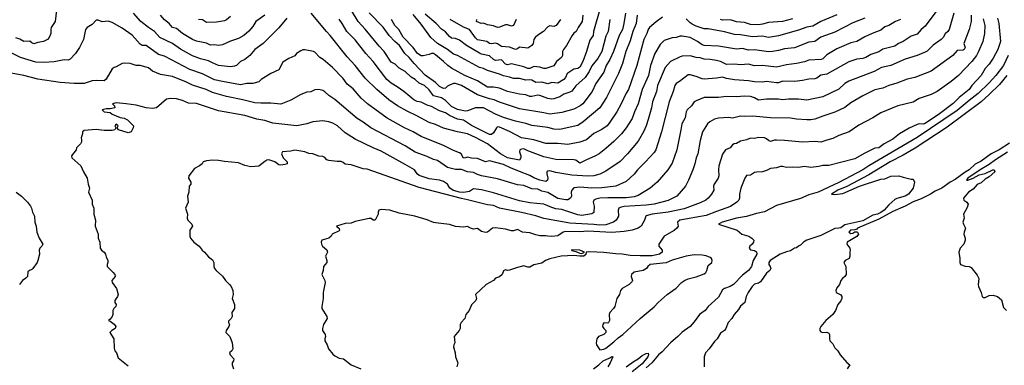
# Model space of a CAD drawing. Header units: metres. Extents: x -46681 to -43747, y -240911 to -237677.
# Tile 115 of 256: x -45652 to -45407, y -240274 to -240188. Entities that reach past the tile are written whole.
import ezdxf

# ---------------------------------------------------------------- set-up
doc = ezdxf.new("R2010")
doc.units = ezdxf.units.M
doc.layers.add('CONTOUR_INDEX', color=1, linetype='Continuous')
doc.layers.add('CONTOUR_INTER', color=3, linetype='Continuous')

msp = doc.modelspace()

# ---------------------------------------------------------------- linework, layer by layer
at = {"layer": 'CONTOUR_INDEX'}
for points, elevation in [([(-45423.4, -240185.02), (-45426.6, -240189.23), (-45427.6, -240190.08), (-45428.6, -240191.25), (-45430.1, -240191.73), (-45432.05, -240193.02), (-45433.22, -240193.52), (-45434.1, -240194.16), (-45437.1, -240194.96), (-45438.1, -240195.59), (-45440.1, -240196.25), (-45441.33, -240197.02), (-45442.1, -240197.26), (-45443.6, -240197.44), (-45445.6, -240198.14), (-45451.1, -240201.19), (-45452.6, -240201.4), (-45453.6, -240202.15), (-45454.1, -240202.34), (-45455.6, -240202.38), (-45457.1, -240202.78), (-45459.1, -240202.98), (-45462.1, -240202.94), (-45463.1, -240203.31), (-45463.6, -240203.33), (-45466.1, -240202.97), (-45467.1, -240203.13), (-45469.1, -240203.1), (-45470.6, -240202.8), (-45474.1, -240202.56), (-45476.1, -240202.23), (-45477.1, -240201.9), (-45478.6, -240202.16), (-45481.6, -240202.39), (-45482.1, -240202.34), (-45483.6, -240201.72), (-45485.1, -240201.34), (-45485.6, -240201.36), (-45487.74, -240203.02), (-45488.57, -240203.52), (-45488.92, -240204.02), (-45489.35, -240205.52), (-45490.38, -240208.02), (-45492.28, -240215.52), (-45493.7, -240220.02), (-45494.1, -240220.65), (-45496.21, -240223.02), (-45498.22, -240225.02), (-45499.1, -240226.09), (-45501.1, -240227.89), (-45503.6, -240229.02), (-45507.1, -240229.5), (-45509.6, -240229.54), (-45512.6, -240229.33), (-45514.1, -240229.5), (-45514.6, -240230.02), (-45514.73, -240230.52), (-45514.72, -240231.52), (-45514.91, -240232.02), (-45515.6, -240232.44), (-45516.1, -240232.46), (-45518.1, -240232.1), (-45520.6, -240230.67), (-45522.1, -240230.29), (-45523.1, -240229.79), (-45524.6, -240229.69), (-45526.6, -240228.89), (-45528.1, -240228.73), (-45533.1, -240227.25), (-45537.1, -240226.47), (-45538.1, -240226.14), (-45539.1, -240225.63), (-45540.6, -240225.46), (-45542.1, -240224.89), (-45543.6, -240224.88), (-45545.6, -240224.39), (-45548.1, -240222.64), (-45549.1, -240222.4), (-45550.6, -240221.67), (-45553.6, -240220.58), (-45556.1, -240219), (-45564.71, -240214.52), (-45566.6, -240213.11), (-45568.1, -240212.18), (-45573.6, -240207.48), (-45575.16, -240206.52), (-45576.1, -240205.55), (-45576.6, -240205.25), (-45577.6, -240204.99), (-45578.6, -240205.06), (-45579.6, -240205.53), (-45580.6, -240205.68), (-45582.1, -240206.2), (-45584.6, -240207.65), (-45587.1, -240208.61), (-45589.6, -240208.35), (-45592.1, -240208.42), (-45593.6, -240208.3), (-45596.6, -240207.55), (-45600.6, -240206.76), (-45604.1, -240205.75), (-45605.69, -240205.02), (-45609.1, -240203.87), (-45610.6, -240203.13), (-45614.1, -240201.77), (-45617.1, -240201.26), (-45619.1, -240200.45), (-45620.1, -240199.59), (-45620.6, -240199.4), (-45622.1, -240199.02), (-45623.1, -240198.99), (-45624.6, -240198.53), (-45626.1, -240198.41), (-45626.6, -240198.55), (-45628.1, -240199.36), (-45628.6, -240199.48), (-45629.1, -240199.88), (-45630.6, -240202.42), (-45631.1, -240202.81), (-45633.1, -240202.73), (-45634.1, -240202.82), (-45636.1, -240203.53), (-45638.6, -240203.5), (-45642.1, -240203.24), (-45647.6, -240202.39), (-45651.1, -240201.51), (-45656.1, -240200.55)], 90), ([(-45501.26, -240186.02), (-45501.62, -240188.52), (-45501.97, -240190.02), (-45502.85, -240191.52), (-45504.26, -240195.52), (-45505.13, -240197.52), (-45506.07, -240199.02), (-45506.6, -240200.68), (-45508.6, -240203.49), (-45509.56, -240205.52), (-45511.84, -240208.52), (-45512.49, -240209.02), (-45514.1, -240209.86), (-45517.1, -240210.68), (-45520.1, -240211.13), (-45521.6, -240210.78), (-45527.6, -240209.83), (-45532.6, -240208.11), (-45533.95, -240207.52), (-45535.1, -240207.3), (-45538.1, -240206.35), (-45542.08, -240204.02), (-45543.6, -240203.47), (-45544.1, -240203.5), (-45545.1, -240203.88), (-45545.6, -240204.17), (-45546.1, -240204.69), (-45546.6, -240204.78), (-45547.6, -240204.26), (-45548.6, -240203.23), (-45551.1, -240201.46), (-45553.9, -240198.52), (-45555.14, -240197.02), (-45556.23, -240196.02), (-45557.54, -240194.02), (-45558.7, -240193.02), (-45560.13, -240191.52), (-45561.6, -240189.49), (-45565.1, -240185.89)], 95), ([(-45528.45, -240187.52), (-45529.1, -240189.08), (-45529.6, -240189.19), (-45530.6, -240188.9), (-45531.1, -240188.91), (-45532.6, -240189.5), (-45533.1, -240189.56), (-45534.1, -240189.16), (-45535.6, -240188.91), (-45536.6, -240188.46), (-45537.21, -240188.52), (-45538.34, -240188.02), (-45538.29, -240187.52)], 100), ([(-45405.89, -240196.52), (-45407.06, -240199.02), (-45408.95, -240201.52), (-45410.6, -240203.35), (-45413.34, -240206.02), (-45415.6, -240207.7), (-45418.6, -240210.22), (-45428.6, -240216.97), (-45440.6, -240223.95), (-45442.1, -240225.01), (-45448.1, -240228.15), (-45453.24, -240230.52), (-45455.6, -240231.2), (-45457.6, -240232.12), (-45463.6, -240233.85), (-45466.6, -240235.45), (-45468.6, -240235.89), (-45471.1, -240236.64), (-45473.6, -240237.06), (-45477.19, -240238.02), (-45478.09, -240238.52), (-45473.39, -240240.02), (-45472.27, -240241.02), (-45470.53, -240241.52), (-45469.79, -240242.02), (-45469.3, -240242.52), (-45469.32, -240243.02), (-45469.64, -240243.52), (-45470.25, -240244.02), (-45470.44, -240244.52), (-45470.1, -240244.91), (-45469.1, -240245.11), (-45468.6, -240245.44), (-45468.54, -240246.02), (-45469.43, -240247.52), (-45469.88, -240249.02), (-45470.58, -240250.02), (-45472.1, -240251.24), (-45474.32, -240253.52), (-45475.12, -240254.02), (-45476.6, -240254.55), (-45477.1, -240254.9), (-45478.1, -240256.68), (-45480.6, -240259.05), (-45481.41, -240260.02), (-45482.81, -240261.02), (-45484.1, -240262.82), (-45485.15, -240264.02), (-45487.1, -240265.39), (-45488.21, -240266.52), (-45490.05, -240268.02), (-45492.1, -240270.28), (-45492.97, -240271.02), (-45494.71, -240273.02), (-45496.1, -240274.27)], 85), ([(-45652.99, -240230.52), (-45651.68, -240231.52), (-45650.18, -240233.02), (-45649.44, -240234.02), (-45649.23, -240234.52), (-45648.95, -240235.52), (-45648.48, -240236.52), (-45648.35, -240238.02), (-45648.02, -240239.02), (-45647.84, -240240.52), (-45647.29, -240242.02), (-45646.4, -240243.52), (-45646.6, -240244.02), (-45647.09, -240244.52), (-45647.3, -240245.02), (-45647.21, -240246.02), (-45647.59, -240247.52), (-45647.77, -240248.02), (-45648.84, -240249.52), (-45649.1, -240249.79), (-45649.67, -240250.02), (-45650.1, -240250.38), (-45650.22, -240251.52), (-45650.6, -240251.98), (-45651.48, -240252.52), (-45652.21, -240253.52)], 90), ([(-45486.1, -240246.52), (-45489.6, -240247.47), (-45491.1, -240248.11), (-45495.1, -240248.52), (-45495.69, -240249.02), (-45496.04, -240249.52), (-45496.87, -240250.02), (-45499.1, -240250.48), (-45499.74, -240251.02), (-45499.79, -240251.52), (-45499.49, -240252.52), (-45499.6, -240252.79), (-45500.28, -240253.52), (-45502.07, -240254.52), (-45502.51, -240255.02), (-45502.69, -240256.02), (-45503.36, -240257.02), (-45503.93, -240259.02), (-45504.21, -240259.52), (-45505.1, -240260.52), (-45505.26, -240261.02), (-45505.25, -240262.52), (-45505.48, -240263.02), (-45505.6, -240263.17), (-45506.6, -240263.05), (-45506.89, -240263.52), (-45506.94, -240264.02), (-45506.66, -240264.52), (-45506.1, -240264.99), (-45506.11, -240265.52), (-45506.6, -240266.02), (-45507.96, -240266.52), (-45508.39, -240267.02), (-45508.58, -240268.02), (-45508.46, -240268.52), (-45507.6, -240269.77), (-45506.6, -240269.62), (-45506.1, -240269.38), (-45504.1, -240267.82), (-45503.1, -240266.81), (-45501.9, -240266.02), (-45497.6, -240261.97), (-45494.1, -240259.11), (-45493.1, -240258), (-45490.85, -240256.02), (-45488.6, -240254.43), (-45487.31, -240253.02), (-45486.56, -240252.52), (-45485.6, -240252.1), (-45483.6, -240251.61), (-45481.6, -240250.86), (-45481.2, -240250.52), (-45480.94, -240250.02), (-45480.6, -240248.84), (-45479.7, -240248.02), (-45479.62, -240247.52), (-45479.82, -240247.02), (-45480.1, -240246.78), (-45481.1, -240246.38), (-45482.1, -240246.21), (-45484.1, -240246.13), (-45486.1, -240246.52)], 85)]:
    msp.add_lwpolyline(points, dxfattribs=dict(at, elevation=elevation))
at = {"layer": 'CONTOUR_INTER'}
for points, elevation in [([(-45498.29, -240186.52), (-45498.56, -240188.52), (-45499.37, -240190.52), (-45500.1, -240192.84), (-45501.13, -240195.52), (-45502.01, -240198.52), (-45502.99, -240201.02), (-45505.99, -240207.02), (-45507.6, -240209.52), (-45511.76, -240213.02), (-45513.1, -240213.91), (-45513.51, -240214.02), (-45517.6, -240214.95), (-45519.1, -240214.88), (-45520.6, -240214.44), (-45524.6, -240213.95), (-45526.1, -240213.42), (-45528.6, -240212.9), (-45531.6, -240211.93), (-45533.6, -240211.12), (-45536.6, -240209.53), (-45538.6, -240209.53), (-45540.6, -240210.29), (-45541.1, -240210.36), (-45543.1, -240209.94), (-45544.6, -240209.18), (-45546.1, -240207.69), (-45547.1, -240207.03), (-45549.1, -240206.57), (-45550.1, -240205.09), (-45551.3, -240204.02), (-45552.6, -240203.37), (-45553.6, -240202.48), (-45554.6, -240201.89), (-45556.1, -240200.47), (-45557.6, -240199.65), (-45558.6, -240198.68), (-45559.6, -240198.19), (-45561.32, -240195.52), (-45562.6, -240194.23), (-45566.1, -240189.93), (-45567.84, -240188.02), (-45570.87, -240183.02)], 94), ([(-45642.88, -240184.52), (-45643.31, -240188.02), (-45644.27, -240189.52), (-45644.42, -240190.02), (-45644.43, -240191.02), (-45644.79, -240192.02), (-45645.25, -240192.52), (-45646.19, -240193.02), (-45647.6, -240193.27), (-45648.6, -240193.6), (-45649.1, -240193.4), (-45649.6, -240192.96), (-45651.1, -240193.03), (-45652.1, -240192.44), (-45653.1, -240192.14)], 92), ([(-45507.49, -240184.52), (-45509.22, -240190.52), (-45509.32, -240191.52), (-45510.1, -240192.71), (-45510.93, -240195.52), (-45511.84, -240198.02), (-45512.6, -240199.43), (-45513.1, -240199.79), (-45514.1, -240199.9), (-45515.6, -240200.88), (-45515.77, -240201.02), (-45516.19, -240202.02), (-45516.59, -240202.52), (-45518.1, -240203.4), (-45519.6, -240203.23), (-45520.6, -240203.6), (-45522.1, -240203.18), (-45523.6, -240203.22), (-45524.6, -240202.7), (-45525.1, -240202.61), (-45526.1, -240202.7), (-45527.6, -240202.25), (-45529.1, -240202.28), (-45530.1, -240201.91), (-45531.6, -240201.6), (-45532.6, -240201.18), (-45535.6, -240200.27), (-45536.6, -240199.74), (-45537.6, -240199.52), (-45543.1, -240196.52), (-45544.1, -240196.15), (-45545.6, -240195.06), (-45548.1, -240193.55), (-45549.7, -240192.02), (-45552.1, -240188.7), (-45554.1, -240186.31)], 97), ([(-45432.71, -240187.52), (-45433.95, -240188.02), (-45435.62, -240189.02), (-45436.6, -240189.38), (-45437.6, -240190.25), (-45439.79, -240191.02), (-45441.6, -240191.84), (-45443.6, -240193.07), (-45445.1, -240193.33), (-45448.6, -240194.9), (-45451.1, -240196.39), (-45452.1, -240197.38), (-45452.45, -240197.52), (-45455.6, -240197.72), (-45456.6, -240198.11), (-45458.6, -240198.54), (-45461.1, -240198.81), (-45463.6, -240199.41), (-45467.1, -240199.05), (-45469.1, -240199.07), (-45470.6, -240198.71), (-45472.6, -240198.88), (-45474.1, -240198.69), (-45476.1, -240198.77), (-45477.6, -240198.05), (-45478.6, -240197.75), (-45480.1, -240197.52), (-45481.6, -240197.45), (-45482.6, -240197.12), (-45483.6, -240197.01), (-45485.1, -240196.61), (-45487.1, -240196.65), (-45487.6, -240196.83), (-45490, -240198.02), (-45491.31, -240199.52), (-45493.22, -240204.02), (-45493.48, -240205.52), (-45494.49, -240208.02), (-45494.77, -240209.52), (-45495.6, -240212.46), (-45496.07, -240214.02), (-45496.73, -240215.52), (-45498.1, -240217.85), (-45500.75, -240221.02), (-45502.6, -240222.89), (-45506.1, -240225.35), (-45507.6, -240226.03), (-45509.1, -240226.44), (-45510.6, -240226.53), (-45514.6, -240226.3), (-45518.6, -240225.69), (-45520.1, -240225.27), (-45520.6, -240225.35), (-45520.8, -240225.52), (-45520.86, -240226.02), (-45520.56, -240227.02), (-45520.6, -240227.25), (-45520.66, -240227.52), (-45521.1, -240227.87), (-45522.6, -240227.54), (-45524.1, -240227), (-45525.1, -240226.43), (-45527.6, -240225.37), (-45529.92, -240224.52), (-45531.6, -240223.64), (-45535.1, -240222.77), (-45536.1, -240223.03), (-45538.1, -240222.18), (-45539.6, -240222.07), (-45540.6, -240221.81), (-45541.1, -240222.02), (-45541.6, -240222.05), (-45542.18, -240221.02), (-45542.6, -240220.74), (-45544.1, -240220.16), (-45546.6, -240218.91), (-45552.1, -240216.65), (-45554.1, -240215.54), (-45556.31, -240214.52), (-45560.6, -240212.16), (-45565.47, -240208.52), (-45567.1, -240207.11), (-45569.1, -240204.79), (-45570.6, -240203.62), (-45571.6, -240202.29), (-45574.21, -240199.52), (-45576.53, -240197.52), (-45577.38, -240197.02), (-45578.6, -240195.7), (-45578.93, -240195.52), (-45581.1, -240195.12), (-45581.6, -240195.12), (-45582.1, -240195.33), (-45583.23, -240196.02), (-45583.6, -240196.58), (-45585.1, -240197.28), (-45586.6, -240198.21), (-45587.6, -240200.07), (-45589.6, -240201), (-45591.97, -240202.52), (-45592.6, -240203.08), (-45594.1, -240203.51), (-45595.6, -240203.51), (-45597.1, -240203.79), (-45601.6, -240203.02), (-45603.6, -240202.55), (-45606.6, -240201.08), (-45609.78, -240200.02), (-45616.1, -240196.73), (-45617.6, -240196.29), (-45620.6, -240194.03), (-45621.6, -240194), (-45622.1, -240193.68), (-45624.1, -240191.5), (-45626.6, -240189.73), (-45629.1, -240188.31), (-45630.1, -240187.97), (-45631.6, -240188.14), (-45632.6, -240187.71), (-45633.1, -240187.74), (-45634.1, -240188.78), (-45635.31, -240189.52), (-45635.72, -240190.02), (-45636.22, -240192.52), (-45637.28, -240194.52), (-45638.21, -240196.02), (-45639.6, -240197.46), (-45640.1, -240197.7), (-45641.1, -240197.64), (-45643.6, -240198.13), (-45646.1, -240198.29), (-45648.1, -240198.16), (-45651.97, -240197.02), (-45655.1, -240195.47)], 91), ([(-45419.4, -240186.02), (-45420.62, -240190.02), (-45420.91, -240190.52), (-45421.6, -240191.14), (-45422.13, -240192.02), (-45422.62, -240192.52), (-45424.6, -240193.99), (-45426.1, -240195.44), (-45426.6, -240195.72), (-45428.6, -240196.55), (-45431.6, -240197.43), (-45435.1, -240198.99), (-45437.42, -240199.52), (-45439.3, -240200.52), (-45445.6, -240202.89), (-45446.62, -240203.52), (-45448.1, -240204.88), (-45452.1, -240206.85), (-45456.1, -240207.65), (-45458.1, -240207.43), (-45460.6, -240207.4), (-45462.1, -240207.56), (-45463.1, -240207.42), (-45466.1, -240207.39), (-45468.1, -240207.66), (-45469.1, -240207.03), (-45470.1, -240206.76), (-45471.6, -240206.62), (-45473.6, -240206.79), (-45476.1, -240206.7), (-45478.1, -240206.96), (-45481.6, -240206.96), (-45483.6, -240207.77), (-45484.1, -240208.03), (-45484.8, -240209.02), (-45485.86, -240210.02), (-45486.1, -240210.52), (-45486.37, -240212.02), (-45487.23, -240213.52), (-45487.43, -240215.02), (-45488.44, -240220.02), (-45489.6, -240223.33), (-45490.65, -240225.02), (-45493.34, -240228.02), (-45495.1, -240229.53), (-45496.6, -240230.49), (-45498.1, -240231.37), (-45499.1, -240231.68), (-45501.1, -240231.99), (-45505.6, -240231.98), (-45507.6, -240232.06), (-45508.6, -240232.26), (-45509.09, -240232.52), (-45509.25, -240233.02), (-45509.06, -240234.02), (-45509.1, -240235.61), (-45509.6, -240235.91), (-45512.1, -240236.36), (-45513.1, -240236.23), (-45517.1, -240234.89), (-45518.6, -240234.69), (-45519.6, -240234.4), (-45521.6, -240233.55), (-45525.1, -240233.21), (-45527.6, -240232.68), (-45534.1, -240230.7), (-45537.1, -240230), (-45539.1, -240229.73), (-45540.1, -240230.36), (-45541.6, -240230.64), (-45542.6, -240230.57), (-45544.1, -240230.1), (-45544.99, -240229.52), (-45545.6, -240228.53), (-45546.6, -240227.9), (-45547.6, -240227.59), (-45550.1, -240227.26), (-45552.6, -240226.39), (-45553.13, -240226.02), (-45553.8, -240225.02), (-45556.1, -240223.64), (-45562.1, -240220.34), (-45564.1, -240219.55), (-45568.6, -240217.35), (-45571.1, -240215.75), (-45573.01, -240214.02), (-45574.1, -240213.36), (-45575.1, -240213), (-45576.6, -240212.79), (-45579.1, -240213.01), (-45580.6, -240213.54), (-45583.1, -240214.03), (-45589.1, -240213.37), (-45591.1, -240212.74), (-45593.1, -240212.36), (-45596.1, -240211.45), (-45602.6, -240210.26), (-45608.1, -240208.46), (-45610.1, -240208.4), (-45611.6, -240207.75), (-45613.1, -240207.33), (-45614.6, -240207.2), (-45615.6, -240207.37), (-45618.1, -240209.52), (-45619.1, -240209.72), (-45620.6, -240209.57), (-45623.1, -240208.89), (-45625.6, -240208.52), (-45628.1, -240208.33), (-45629.05, -240208.52), (-45628.53, -240209.02), (-45628.46, -240209.52), (-45629.6, -240209.82), (-45630.6, -240209.77), (-45631.57, -240210.02), (-45631.14, -240210.52), (-45629.6, -240210.69), (-45629.1, -240211.09), (-45628.1, -240211.58), (-45627.1, -240211.94), (-45626.1, -240212.1), (-45625.28, -240212.52), (-45623.81, -240214.02), (-45623.85, -240214.52), (-45624.35, -240215.52), (-45625.1, -240215.78), (-45627.53, -240215.02), (-45627.86, -240214.52), (-45627.63, -240214.02), (-45628.1, -240213.6), (-45628.43, -240214.02), (-45628.21, -240214.52), (-45628.45, -240215.02), (-45629.1, -240215.21), (-45631.1, -240215.21), (-45633.1, -240214.97), (-45636.1, -240215.21), (-45636.53, -240215.52), (-45636.52, -240216.02), (-45636.86, -240217.02), (-45636.71, -240217.52), (-45636.74, -240218.02), (-45636.97, -240218.52), (-45638.03, -240219.52), (-45638.11, -240220.02), (-45639.22, -240221.52), (-45639.19, -240222.02), (-45636.91, -240224.02), (-45636.29, -240225.52), (-45635.32, -240227.02), (-45635.13, -240228.52), (-45634.72, -240229.52), (-45635.02, -240230.52), (-45634.07, -240232.52), (-45634.13, -240233.52), (-45633.7, -240234.52), (-45633.65, -240236.02), (-45633.24, -240237.52), (-45633.37, -240239.02), (-45632.61, -240241.02), (-45632.59, -240242.02), (-45632.21, -240243.02), (-45632.08, -240244.52), (-45631.8, -240245.02), (-45631.12, -240245.52), (-45630.74, -240246.02), (-45630.6, -240246.64), (-45630.18, -240247.52), (-45630.18, -240248.02), (-45630.36, -240248.52), (-45630.32, -240249.02), (-45628.84, -240250.52), (-45628.46, -240251.02), (-45628.33, -240251.52), (-45629.17, -240252.52), (-45629.11, -240253.02), (-45628.01, -240254.52), (-45627.63, -240256.02), (-45627.79, -240256.52), (-45628.43, -240257.52), (-45628.42, -240258.02), (-45628.15, -240258.52), (-45628.21, -240259.02), (-45628.73, -240259.52), (-45628.95, -240260.02), (-45628.95, -240261.02), (-45629.08, -240261.52), (-45629.6, -240262.19), (-45630.03, -240262.52), (-45629.6, -240262.67), (-45628.6, -240263.39), (-45628.17, -240264.02), (-45628.35, -240264.52), (-45629.21, -240265.02), (-45629.72, -240265.52), (-45628.69, -240267.02), (-45628.6, -240269.39), (-45628.46, -240270.02), (-45628.06, -240270.52), (-45627.6, -240271.76), (-45625.1, -240273.76)], 89), ([(-45585.6, -240187.19), (-45587.6, -240189.62), (-45591.47, -240193.52), (-45593.54, -240195.02), (-45594.84, -240196.52), (-45596.1, -240197.54), (-45597.1, -240197.99), (-45598.1, -240199.03), (-45598.6, -240199.22), (-45599.6, -240199.34), (-45602.6, -240198.99), (-45604.1, -240198.39), (-45605.1, -240197.81), (-45607.1, -240197.39), (-45609.1, -240196.64), (-45612.1, -240194.94), (-45614.08, -240193.52), (-45617.27, -240192.02), (-45618.6, -240190.55), (-45620.1, -240189.59), (-45621.96, -240188.02), (-45623.83, -240186.02)], 92), ([(-45591.07, -240186.52), (-45593.28, -240188.02), (-45594.1, -240189.3), (-45595.1, -240190.46), (-45596.27, -240191.52), (-45597.6, -240192.29), (-45599.6, -240192.98), (-45601.6, -240193.89), (-45602.6, -240194.05), (-45603.6, -240193.87), (-45604.6, -240193.95), (-45605.6, -240193.48), (-45608.1, -240192.96), (-45609.1, -240192.54), (-45611.6, -240191.04), (-45613.1, -240189.82), (-45614.1, -240189.52), (-45614.94, -240188.52), (-45616.1, -240187.65), (-45617.04, -240186.52)], 93), ([(-45415.12, -240186.52), (-45415.15, -240188.02), (-45415.6, -240190.02), (-45416.98, -240193.52), (-45416.6, -240194.52), (-45416.87, -240195.02), (-45417.1, -240195.17), (-45418.6, -240195.26), (-45419.7, -240196.52), (-45425.1, -240200.46), (-45429.16, -240202.02), (-45431.1, -240202.45), (-45433.6, -240203.45), (-45435.6, -240204), (-45437.1, -240204.62), (-45439.1, -240205.03), (-45442.1, -240206.54), (-45445.1, -240208.33), (-45446.6, -240209.43), (-45449.1, -240210.66), (-45452.1, -240211.6), (-45454.1, -240212.4), (-45455.1, -240212.56), (-45456.1, -240212.55), (-45458.6, -240212.41), (-45460.1, -240212.12), (-45465.1, -240212.06), (-45469.6, -240211.65), (-45471.6, -240211.72), (-45472.6, -240211.62), (-45474.6, -240212.1), (-45475.6, -240211.99), (-45478.1, -240212.11), (-45479.1, -240212.4), (-45480.22, -240213.02), (-45480.8, -240213.52), (-45482.03, -240215.52), (-45482.6, -240217.67), (-45483.22, -240221.02), (-45483.63, -240222.02), (-45483.95, -240223.52), (-45484.44, -240225.02), (-45485.5, -240227.52), (-45486.3, -240229.02), (-45488.44, -240231.52), (-45490.6, -240232.61), (-45494.08, -240233.52), (-45496.1, -240233.81), (-45501.6, -240234.15), (-45502.6, -240234.33), (-45502.92, -240234.52), (-45503.08, -240235.02), (-45503.01, -240236.52), (-45503.52, -240237.52), (-45504.2, -240238.02), (-45506.1, -240238.68), (-45507.6, -240238.78), (-45509.1, -240238.58), (-45515.1, -240238.27), (-45521.6, -240237.09), (-45523.6, -240236.47), (-45527.1, -240235.62), (-45532.6, -240234.52), (-45534.1, -240233.89), (-45535.6, -240233.7), (-45540.6, -240232.42), (-45542.1, -240232.15), (-45552.6, -240229.42), (-45565.6, -240224.78), (-45566.6, -240224.7), (-45569.6, -240223.76), (-45571.1, -240223.61), (-45571.6, -240223.14), (-45572.1, -240222.93), (-45573.1, -240222.95), (-45575.1, -240222.67), (-45575.6, -240222.51), (-45576.1, -240221.94), (-45576.6, -240221.64), (-45577.6, -240221.59), (-45579.1, -240220.97), (-45580.1, -240220.89), (-45581.1, -240220.52), (-45583.6, -240220.08), (-45584.6, -240220.31), (-45586.7, -240220.52), (-45586.91, -240221.02), (-45586.55, -240222.02), (-45585.55, -240223.02), (-45585.49, -240223.52), (-45586.1, -240223.68), (-45587.1, -240223.82), (-45587.6, -240223.76), (-45588.6, -240222.97), (-45590.1, -240222.5), (-45590.6, -240222.62), (-45591.1, -240222.93), (-45592.6, -240224.05), (-45594.6, -240224.23), (-45596.1, -240223.9), (-45597.6, -240223.25), (-45601.1, -240222.95), (-45602.6, -240222.68), (-45604.1, -240222.6), (-45605.6, -240222.76), (-45606.45, -240223.02), (-45606.7, -240223.52), (-45607.39, -240224.02), (-45608.6, -240224.63), (-45610.01, -240226.52), (-45610.06, -240227.02), (-45609.52, -240228.02), (-45609.55, -240228.52), (-45609.91, -240229.02), (-45610.01, -240230.52), (-45610.32, -240231.52), (-45610.2, -240233.02), (-45610.81, -240234.52), (-45610.37, -240236.02), (-45610.45, -240237.02), (-45610.23, -240237.52), (-45609.26, -240238.52), (-45609.07, -240239.02), (-45609.8, -240240.02), (-45609.74, -240241.52), (-45609.6, -240241.96), (-45608.79, -240243.02), (-45607.43, -240244.02), (-45606.69, -240245.02), (-45606.1, -240245.48), (-45605.1, -240246.62), (-45604.1, -240247.42), (-45603.76, -240248.02), (-45603.77, -240249.02), (-45603.64, -240249.52), (-45603.23, -240250.02), (-45601.6, -240251.45), (-45600.91, -240252.52), (-45599.85, -240253.52), (-45599.48, -240254.02), (-45599.06, -240255.02), (-45598.95, -240256.02), (-45599.2, -240257.02), (-45598.66, -240258.52), (-45598.6, -240259.52), (-45599.3, -240260.52), (-45599.22, -240261.52), (-45599.47, -240262.02), (-45600.1, -240262.69), (-45600.16, -240263.02), (-45599.91, -240263.52), (-45600.06, -240264.02), (-45600.74, -240265.02), (-45600.76, -240265.52), (-45599.82, -240266.52), (-45599.19, -240268.02), (-45599.07, -240269.52), (-45599.32, -240270.02), (-45599.86, -240270.52), (-45599.75, -240271.02), (-45598.83, -240272.02), (-45598.9, -240272.52), (-45599.21, -240273.02), (-45599.25, -240273.52), (-45598.89, -240274.52)], 88), ([(-45599.6, -240186.83), (-45600.6, -240187.62), (-45601.1, -240187.86), (-45603.1, -240188.22), (-45605.6, -240188.33), (-45606.6, -240187.66), (-45607.6, -240187.53)], 94), ([(-45441.6, -240187.23), (-45444.6, -240188.43), (-45449.1, -240190.69), (-45452.6, -240191.96), (-45454.1, -240193.02), (-45455.6, -240193.24), (-45459.1, -240194.64), (-45461.6, -240194.86), (-45463.1, -240195.31), (-45464.6, -240195.52), (-45465.6, -240195.57), (-45469.1, -240195.15), (-45470.6, -240195.16), (-45472.1, -240194.75), (-45473.6, -240194.97), (-45478.1, -240194.19), (-45481.6, -240194.03), (-45482.1, -240193.87), (-45483.28, -240193.02), (-45485.1, -240192.08), (-45487.1, -240191.68), (-45487.6, -240191.67), (-45488.6, -240192.01), (-45489.6, -240192.14), (-45491.6, -240192.83), (-45492.6, -240193.82), (-45493.92, -240196.02), (-45494.99, -240199.02), (-45495.54, -240201.52), (-45497.08, -240205.02), (-45498.1, -240208.56), (-45499.01, -240210.52), (-45499.6, -240212.18), (-45501.08, -240214.52), (-45502.25, -240216.02), (-45504.1, -240217.9), (-45506.1, -240219.7), (-45507.82, -240221.02), (-45508.68, -240221.52), (-45511.1, -240222.56), (-45512.6, -240223.36), (-45513.6, -240222.6), (-45514.1, -240222.49), (-45518.6, -240222.41), (-45521.6, -240221.78), (-45525.6, -240220.29), (-45526.6, -240219.8), (-45527.1, -240219.81), (-45527.55, -240220.02), (-45527.64, -240220.52), (-45527.28, -240221.52), (-45527.28, -240222.02), (-45527.6, -240222.54), (-45530.6, -240221.97), (-45532.39, -240221.02), (-45535.6, -240218.53), (-45538.6, -240216.92), (-45540.6, -240216.02), (-45543.1, -240215.56), (-45546.6, -240214.6), (-45548.6, -240213.69), (-45550.1, -240213.19), (-45553.21, -240211.52), (-45555.6, -240210.41), (-45558.03, -240209.02), (-45560.23, -240207.52), (-45563.14, -240205.02), (-45566.1, -240202.19), (-45568.6, -240199), (-45570.6, -240196.85), (-45574.77, -240191.52), (-45575.74, -240190.52), (-45579.51, -240186.02)], 92), ([(-45412.1, -240187.42), (-45411.68, -240189.02), (-45411.83, -240191.02), (-45412.25, -240193.02), (-45413.26, -240195.52), (-45413.8, -240196.52), (-45414.95, -240198.02), (-45418.31, -240201.52), (-45420.1, -240203.02), (-45423.6, -240205.48), (-45425.1, -240206.2), (-45428.1, -240207.25), (-45429.6, -240208.13), (-45433.36, -240209.02), (-45437.6, -240210.8), (-45439.6, -240212.06), (-45443.1, -240213.86), (-45445.5, -240215.52), (-45448.1, -240216.44), (-45449.6, -240217.21), (-45451.1, -240217.57), (-45452.6, -240218.11), (-45454.1, -240217.96), (-45457.1, -240218.09), (-45461.6, -240217.67), (-45463.6, -240217.61), (-45464.1, -240217.62), (-45465.1, -240217.9), (-45465.6, -240217.71), (-45466.1, -240217.24), (-45466.6, -240217), (-45468.1, -240216.92), (-45469.1, -240217.15), (-45470.1, -240217.09), (-45471.1, -240217.5), (-45472.6, -240217.81), (-45473.6, -240218.39), (-45474.2, -240218.52), (-45474.6, -240218.73), (-45475.14, -240219.52), (-45476.29, -240220.02), (-45477.1, -240221.11), (-45477.94, -240224.02), (-45478.04, -240225.02), (-45477.94, -240226.52), (-45478.12, -240227.02), (-45479.16, -240228.52), (-45479.35, -240229.02), (-45479.26, -240230.02), (-45479.8, -240231.02), (-45480.6, -240232.03), (-45481.22, -240232.52), (-45482.6, -240233.23), (-45486.6, -240234.73), (-45490.6, -240235.5), (-45494.6, -240236.02), (-45496.1, -240236.47), (-45496.2, -240236.52), (-45496.46, -240237.52), (-45497.34, -240239.02), (-45498.04, -240239.52), (-45499.6, -240240), (-45501.6, -240240.32), (-45504.6, -240240.56), (-45510.6, -240240.29), (-45512.6, -240240.44), (-45516.1, -240240.37), (-45516.75, -240240.52), (-45518.1, -240241.39), (-45519.6, -240241.58), (-45520.6, -240241.53), (-45521.1, -240241.39), (-45522.6, -240241.39), (-45523.6, -240241.21), (-45525.1, -240240.68), (-45526.85, -240240.52), (-45528.1, -240239.85), (-45529.1, -240240.19), (-45529.6, -240240.19), (-45531.1, -240239.76), (-45533.6, -240239.41), (-45534.39, -240239.52), (-45535.59, -240240.52), (-45536.1, -240240.61), (-45537.1, -240240.3), (-45538.1, -240239.6), (-45539.1, -240239.76), (-45539.83, -240239.52), (-45540.6, -240239.07), (-45541.6, -240239.22), (-45543.6, -240239.09), (-45545.1, -240238.62), (-45548.6, -240238.19), (-45549.1, -240238.08), (-45550.6, -240237.41), (-45553.72, -240236.52), (-45557.6, -240235.75), (-45559.93, -240235.02), (-45562.1, -240234.89), (-45562.72, -240235.02), (-45562.88, -240235.52), (-45562.82, -240236.02), (-45563.6, -240237.51), (-45564.1, -240237.53), (-45564.6, -240237.11), (-45565.1, -240237.12), (-45568.6, -240237.84), (-45569.6, -240238.26), (-45571.1, -240238.34), (-45573.24, -240239.02), (-45572.6, -240239.56), (-45572.44, -240240.02), (-45572.6, -240240.19), (-45574.32, -240241.02), (-45574.58, -240241.52), (-45575.12, -240242.02), (-45576.85, -240242.52), (-45577.05, -240243.02), (-45576.98, -240243.52), (-45576.69, -240244.02), (-45575.6, -240244.91), (-45575.43, -240245.52), (-45575.99, -240246.52), (-45575.63, -240247.52), (-45575.65, -240248.02), (-45576.5, -240249.02), (-45576.58, -240250.02), (-45576.88, -240251.02), (-45576.15, -240252.52), (-45576.07, -240253.02), (-45576.55, -240255.52), (-45576.57, -240257.02), (-45576.89, -240259.02), (-45576.87, -240259.52), (-45575.66, -240261.52), (-45575.56, -240262.02), (-45576.47, -240263.52), (-45576.69, -240264.52), (-45576.72, -240265.02), (-45576.09, -240266.02), (-45575.99, -240266.52), (-45576.14, -240267.02), (-45576.12, -240267.52), (-45575.51, -240268.52), (-45575.2, -240269.52), (-45574.1, -240270.85), (-45573.6, -240271.27), (-45572.6, -240271.87), (-45571.45, -240272.02), (-45569.57, -240273.52), (-45567.14, -240274.52)], 87), ([(-45491.99, -240187.02), (-45493.6, -240188.11), (-45495.25, -240189.52), (-45495.55, -240190.02), (-45495.91, -240191.02), (-45496.68, -240192.52), (-45498.41, -240199.02), (-45500.5, -240205.02), (-45501.1, -240205.94), (-45502.28, -240208.52), (-45503.43, -240210.52), (-45505.1, -240213.12), (-45505.84, -240214.02), (-45507.1, -240214.97), (-45509.1, -240215.93), (-45510.93, -240217.52), (-45512.6, -240218.1), (-45515.6, -240218.71), (-45518.1, -240218.42), (-45521.1, -240218.41), (-45524.1, -240217.53), (-45527.1, -240216.98), (-45530.1, -240215.45), (-45532.6, -240214.35), (-45533.1, -240214.32), (-45533.39, -240214.52), (-45534.1, -240215.77), (-45534.6, -240216.17), (-45535.1, -240216.2), (-45539.6, -240213.93), (-45541.6, -240212.66), (-45543.1, -240212.37), (-45545.1, -240211.45), (-45546.1, -240210.82), (-45547.6, -240210.28), (-45549.6, -240209.22), (-45550.6, -240208.9), (-45552.1, -240208.14), (-45553.1, -240207.94), (-45553.94, -240207.52), (-45556.43, -240205.52), (-45558.1, -240204.32), (-45559.6, -240203.45), (-45560.7, -240202.52), (-45564.07, -240198.02), (-45565.88, -240196.02), (-45568.6, -240192.59), (-45570.62, -240190.52), (-45571.82, -240188.52), (-45572.6, -240187.5)], 93), ([(-45505.15, -240187.52), (-45505.51, -240190.52), (-45506.1, -240191.72), (-45507.09, -240195.52), (-45508.1, -240197.27), (-45509.6, -240199.11), (-45510.32, -240200.52), (-45511.32, -240202.02), (-45513.6, -240204.04), (-45514.6, -240205.38), (-45515.1, -240205.69), (-45516.6, -240206.18), (-45517.6, -240206.81), (-45519.1, -240207.32), (-45519.6, -240207.38), (-45520.6, -240207.21), (-45522.6, -240206.44), (-45523.1, -240206.42), (-45524.6, -240206.77), (-45525.1, -240206.71), (-45526.1, -240206.32), (-45527.6, -240206.17), (-45530.62, -240205.52), (-45532.6, -240204.68), (-45534.1, -240204.38), (-45535.6, -240204.39), (-45538.1, -240202.85), (-45541.23, -240201.52), (-45544.6, -240199.68), (-45545.52, -240199.02), (-45546.53, -240198.02), (-45548.6, -240196.33), (-45549.1, -240196.06), (-45549.6, -240196.04), (-45550.1, -240196.27), (-45551.6, -240196.59), (-45552.1, -240196.58), (-45553.04, -240196.02), (-45554.16, -240194.52), (-45556.6, -240191.98), (-45557.71, -240190.02), (-45558.71, -240189.02), (-45559.51, -240187.52)], 96), ([(-45511.87, -240186.52), (-45512.01, -240188.02), (-45513, -240189.52), (-45513.5, -240190.52), (-45514.1, -240190.95), (-45514.54, -240191.52), (-45515.94, -240194.02), (-45516.69, -240195.02), (-45516.89, -240195.52), (-45516.92, -240196.52), (-45517.17, -240197.02), (-45518.43, -240198.02), (-45519.1, -240199.07), (-45521.1, -240199.76), (-45521.6, -240199.73), (-45522.6, -240199.39), (-45524.1, -240199.23), (-45525.1, -240199.8), (-45525.6, -240199.75), (-45526.6, -240199.37), (-45529.6, -240198.58), (-45530.6, -240198.83), (-45531.1, -240198.72), (-45532.1, -240197.63), (-45533.6, -240197.76), (-45534.1, -240197.56), (-45535.1, -240196.59), (-45537.1, -240196.15), (-45537.6, -240195.91), (-45540.84, -240194.02), (-45542.6, -240192.69), (-45543.6, -240192.32), (-45544.6, -240192.18), (-45545.1, -240191.8), (-45546.1, -240190.6), (-45547.1, -240189.97), (-45548.43, -240188.52), (-45551.1, -240186.21)], 98), ([(-45517.4, -240187.52), (-45518.47, -240189.02), (-45519.1, -240189.31), (-45520.1, -240189.14), (-45520.6, -240189.36), (-45521.66, -240190.52), (-45523.1, -240191.46), (-45523.74, -240192.02), (-45524.05, -240192.52), (-45524.2, -240193.52), (-45524.54, -240194.02), (-45525.6, -240194.67), (-45527.6, -240194.48), (-45528.1, -240194.9), (-45528.6, -240195.03), (-45530.1, -240194.47), (-45532.1, -240194.31), (-45533.1, -240193.62), (-45533.6, -240193.43), (-45534.6, -240193.58), (-45535.1, -240193.53), (-45535.8, -240193.02), (-45538.1, -240192.59), (-45538.6, -240192.11), (-45540.1, -240190.04), (-45541.6, -240189.47), (-45544.92, -240187.52)], 99), ([(-45408.6, -240187.26), (-45408.23, -240188.52), (-45407.82, -240193.02), (-45408.49, -240195.02), (-45409.6, -240197.2), (-45410.6, -240198.64), (-45411.6, -240199.76), (-45412.6, -240201.52), (-45414.93, -240204.02), (-45415.64, -240205.02), (-45418.07, -240207.02), (-45419.6, -240208.47), (-45423.02, -240211.02), (-45426.6, -240213.42), (-45427.1, -240213.61), (-45428.1, -240213.57), (-45428.6, -240213.7), (-45430.6, -240214.65), (-45433.01, -240216.02), (-45434.6, -240217.34), (-45436.83, -240218.52), (-45438.1, -240219.47), (-45439.1, -240219.63), (-45441.6, -240220.8), (-45444.1, -240222.28), (-45450.6, -240223.9), (-45452.1, -240223.93), (-45453.1, -240224.16), (-45455.1, -240224.39), (-45456.6, -240224.16), (-45458.1, -240224.41), (-45459.6, -240224.31), (-45461.1, -240224.42), (-45462.1, -240224.16), (-45462.6, -240224.15), (-45463.6, -240224.46), (-45465.1, -240224.65), (-45466.1, -240225.19), (-45467.1, -240225.49), (-45468.6, -240225.53), (-45469.1, -240225.68), (-45470.1, -240226.29), (-45471.1, -240226.37), (-45471.53, -240227.02), (-45472.49, -240229.52), (-45472.86, -240231.02), (-45472.82, -240232.02), (-45472.99, -240232.52), (-45473.5, -240233.02), (-45475.1, -240234.15), (-45478.6, -240235.32), (-45481.1, -240236.38), (-45487.69, -240237.52), (-45488.3, -240238.02), (-45488.11, -240239.02), (-45488.41, -240239.52), (-45489.1, -240240.09), (-45491.64, -240241.52), (-45492.9, -240243.52), (-45492.89, -240244.02), (-45492.07, -240245.02), (-45492.06, -240245.52), (-45492.74, -240246.02), (-45494.6, -240246.37), (-45497.6, -240246.43), (-45500.1, -240246.29), (-45502.1, -240245.95), (-45503.6, -240245.93), (-45506.6, -240245.56), (-45510.1, -240245.36), (-45511.04, -240245.52), (-45511.1, -240246.1), (-45511.6, -240246.46), (-45512.6, -240246.49), (-45514.1, -240246.34), (-45517.27, -240246.52), (-45520.1, -240247.11), (-45521.19, -240247.52), (-45522.1, -240248.23), (-45524.1, -240248.66), (-45525.1, -240249.18), (-45525.6, -240249.18), (-45526.6, -240248.92), (-45528.1, -240249.26), (-45530.1, -240249.95), (-45530.6, -240250.01), (-45531.1, -240249.89), (-45531.45, -240250.02), (-45531.6, -240250.12), (-45531.98, -240251.02), (-45532.6, -240251.66), (-45533.6, -240251.99), (-45534.11, -240252.52), (-45535.96, -240253.52), (-45538.58, -240256.02), (-45538.31, -240257.02), (-45538.49, -240257.52), (-45539.6, -240258.61), (-45540.15, -240260.02), (-45540.98, -240261.02), (-45541.23, -240262.02), (-45542.16, -240263.02), (-45542.43, -240263.52), (-45542.44, -240264.52), (-45542.63, -240265.02), (-45543.91, -240266.52), (-45543.76, -240268.02), (-45544, -240268.52), (-45544.06, -240269.02), (-45543.69, -240270.52), (-45543.61, -240271.52), (-45543.01, -240273.02), (-45543.22, -240274.02)], 86), ([(-45448.6, -240186.4), (-45452.6, -240188.05), (-45454.6, -240189.22), (-45456.1, -240189.5), (-45458.1, -240190.25), (-45463.1, -240191.63), (-45465.6, -240192.02), (-45467.1, -240191.7), (-45469.6, -240191.85), (-45472.6, -240191.38), (-45474.1, -240191.29), (-45476.6, -240190.6), (-45480.6, -240189.91), (-45481.6, -240189.9), (-45483.6, -240189.22), (-45484.6, -240188.74), (-45485.1, -240188.41), (-45486.1, -240187.41)], 93), ([(-45459.6, -240187.36), (-45462.1, -240188.07), (-45465.6, -240188.29), (-45467.1, -240188.75), (-45468.1, -240188.9), (-45470.1, -240188.77), (-45471.6, -240188.31), (-45473.6, -240188.12), (-45475.1, -240187.65), (-45477.1, -240187.71), (-45477.55, -240187.52)], 94), ([(-45406.21, -240201.52), (-45408.1, -240203.73), (-45410.6, -240206.24), (-45412.6, -240208.06), (-45421.1, -240214.37), (-45429.1, -240219.59), (-45432.1, -240221.33), (-45435.26, -240223.02), (-45440.6, -240226.2), (-45446.1, -240229.1), (-45448.3, -240230.02), (-45449.9, -240231.02), (-45449.1, -240231.16), (-45447.1, -240230.86), (-45442.94, -240229.02), (-45437.6, -240227.32), (-45436.6, -240227.21), (-45435.1, -240226.58), (-45433.1, -240226.44), (-45432.1, -240226.84), (-45430.1, -240227.34), (-45429.6, -240227.27), (-45429.24, -240228.02), (-45429.53, -240229.52), (-45430.75, -240231.02), (-45431.6, -240231.54), (-45433.6, -240232.12), (-45434.1, -240232.38), (-45435.6, -240233.67), (-45436.78, -240235.02), (-45437.6, -240235.63), (-45438.47, -240236.02), (-45439.6, -240236.27), (-45442.1, -240237.67), (-45446.6, -240238.7), (-45447.6, -240239.4), (-45448.1, -240239.55), (-45449.1, -240239.58), (-45452.6, -240241.34), (-45456.1, -240242.48), (-45456.89, -240243.02), (-45457.6, -240243.74), (-45458.17, -240244.02), (-45458.6, -240244.4), (-45459.1, -240244.52), (-45460.1, -240245.14), (-45461.1, -240245.37), (-45462.71, -240246.02), (-45465.16, -240247.52), (-45465.49, -240248.02), (-45465.51, -240248.52), (-45465.17, -240249.02), (-45465.01, -240249.52), (-45465.28, -240250.02), (-45466.1, -240250.73), (-45467.6, -240252.87), (-45468.1, -240253.17), (-45469.1, -240253.42), (-45469.67, -240254.02), (-45470.67, -240255.52), (-45471.18, -240256.52), (-45471.53, -240258.02), (-45472.6, -240258.94), (-45473.1, -240259.78), (-45474.17, -240261.02), (-45474.74, -240262.02), (-45475.69, -240263.02), (-45476.22, -240264.52), (-45476.6, -240264.96), (-45477.6, -240265.63), (-45478.36, -240267.02), (-45479.1, -240267.76), (-45480.35, -240269.52), (-45481.31, -240270.52), (-45481.61, -240271.52), (-45481.64, -240274.02)], 84), ([(-45405.6, -240218.32), (-45408.15, -240220.02), (-45410.1, -240221.03), (-45412.6, -240222.79), (-45414.1, -240223.54), (-45415.61, -240225.02), (-45416.6, -240225.58), (-45419.1, -240227.42), (-45420.39, -240228.02), (-45422.45, -240229.52), (-45424.1, -240230.27), (-45425.27, -240231.02), (-45427.6, -240232.19), (-45429.6, -240232.98), (-45431.6, -240234.06), (-45434.6, -240235.36), (-45438.1, -240237.24), (-45443.46, -240239.52), (-45443.6, -240239.72), (-45444.1, -240239.95), (-45445.2, -240240.02), (-45445.56, -240240.52), (-45445.1, -240240.8), (-45444.6, -240240.74), (-45444.1, -240240.39), (-45443.6, -240240.43), (-45443.43, -240240.52), (-45443.19, -240241.02), (-45443.6, -240241.56), (-45445.97, -240243.02), (-45446.1, -240243.52), (-45445.31, -240244.52), (-45445.25, -240245.02), (-45445.36, -240245.52), (-45445.34, -240246.52), (-45445.51, -240247.02), (-45446.48, -240247.52), (-45446.87, -240248.02), (-45446.33, -240249.02), (-45446.28, -240251.02), (-45446.6, -240251.57), (-45447.18, -240252.02), (-45447.56, -240252.52), (-45447.93, -240253.52), (-45448.6, -240254.37), (-45448.87, -240255.02), (-45448.75, -240255.52), (-45447.6, -240256.09), (-45447.37, -240256.52), (-45447.38, -240257.02), (-45447.6, -240257.61), (-45448.35, -240258.52), (-45448.92, -240260.02), (-45449.6, -240260.99), (-45451.36, -240262.52), (-45452.58, -240264.02), (-45452.83, -240264.52), (-45452.83, -240265.02), (-45452.6, -240265.3), (-45452.1, -240265.5), (-45451.1, -240265.41), (-45450.6, -240265.65), (-45450.4, -240266.02), (-45450.44, -240267.02), (-45450.32, -240267.52), (-45449.6, -240268.33), (-45449.1, -240269.3), (-45448.35, -240270.02), (-45447.76, -240271.02), (-45446.1, -240272.96), (-45445.38, -240273.52), (-45446, -240274.52)], 83), ([(-45406.1, -240220.63), (-45409.1, -240222.48), (-45410.6, -240223.7), (-45412.91, -240225.02), (-45415.95, -240227.02), (-45416.31, -240227.52), (-45415.98, -240227.52), (-45414.6, -240227.06), (-45413.1, -240226.26), (-45411.6, -240225.86), (-45409.76, -240225.02), (-45409.42, -240225.02), (-45409.26, -240225.52), (-45410.6, -240226.75), (-45411.6, -240227.35), (-45412.6, -240228.25), (-45413.6, -240228.63), (-45414.6, -240229.76), (-45415.79, -240230.52), (-45417.04, -240232.02), (-45416.97, -240232.52), (-45416.17, -240233.02), (-45415.89, -240233.52), (-45416.1, -240234.4), (-45417.02, -240236.02), (-45416.83, -240237.02), (-45417.16, -240238.02), (-45417.05, -240238.52), (-45416.56, -240239.52), (-45416.9, -240240.52), (-45416.92, -240241.02), (-45416.63, -240242.02), (-45416.62, -240242.52), (-45416.97, -240243.52), (-45417.89, -240244.52), (-45418.23, -240245.52), (-45417.96, -240247.02), (-45417.98, -240248.02), (-45417.75, -240248.52), (-45416.6, -240248.98), (-45415.6, -240249.08), (-45415.1, -240249.32), (-45413.6, -240251.2), (-45413.25, -240252.02), (-45413.37, -240253.52), (-45413.3, -240254.02), (-45412.65, -240255.52), (-45412.4, -240256.52), (-45412.1, -240256.79), (-45411.6, -240256.78), (-45410.6, -240256.31), (-45409.6, -240256.19), (-45408.55, -240256.52), (-45407.6, -240257.37), (-45407.1, -240259.29), (-45406.35, -240260.02)], 82), ([(-45514.6, -240244.93), (-45514.7, -240245.02), (-45514.6, -240245.09), (-45513.6, -240245.28), (-45512.6, -240245.77), (-45512.1, -240245.78), (-45511.42, -240245.52), (-45512.6, -240244.95), (-45514.6, -240244.93)], 86), ([(-45509.2, -240274.52), (-45507.86, -240273.52), (-45506.81, -240272.52), (-45505.1, -240271.81), (-45504.6, -240271.48), (-45504.38, -240271.52), (-45505.04, -240273.02), (-45505.66, -240274.02)], 86), ([(-45501.1, -240274.05), (-45499.1, -240272.61), (-45498.1, -240272.06), (-45497.1, -240271.18), (-45496.1, -240270.68), (-45495.6, -240270.66), (-45495.48, -240271.02), (-45495.69, -240271.52), (-45497.1, -240273.3), (-45499.6, -240275.26)], 86)]:
    msp.add_lwpolyline(points, dxfattribs=dict(at, elevation=elevation))

doc.saveas('drawing.dxf')
